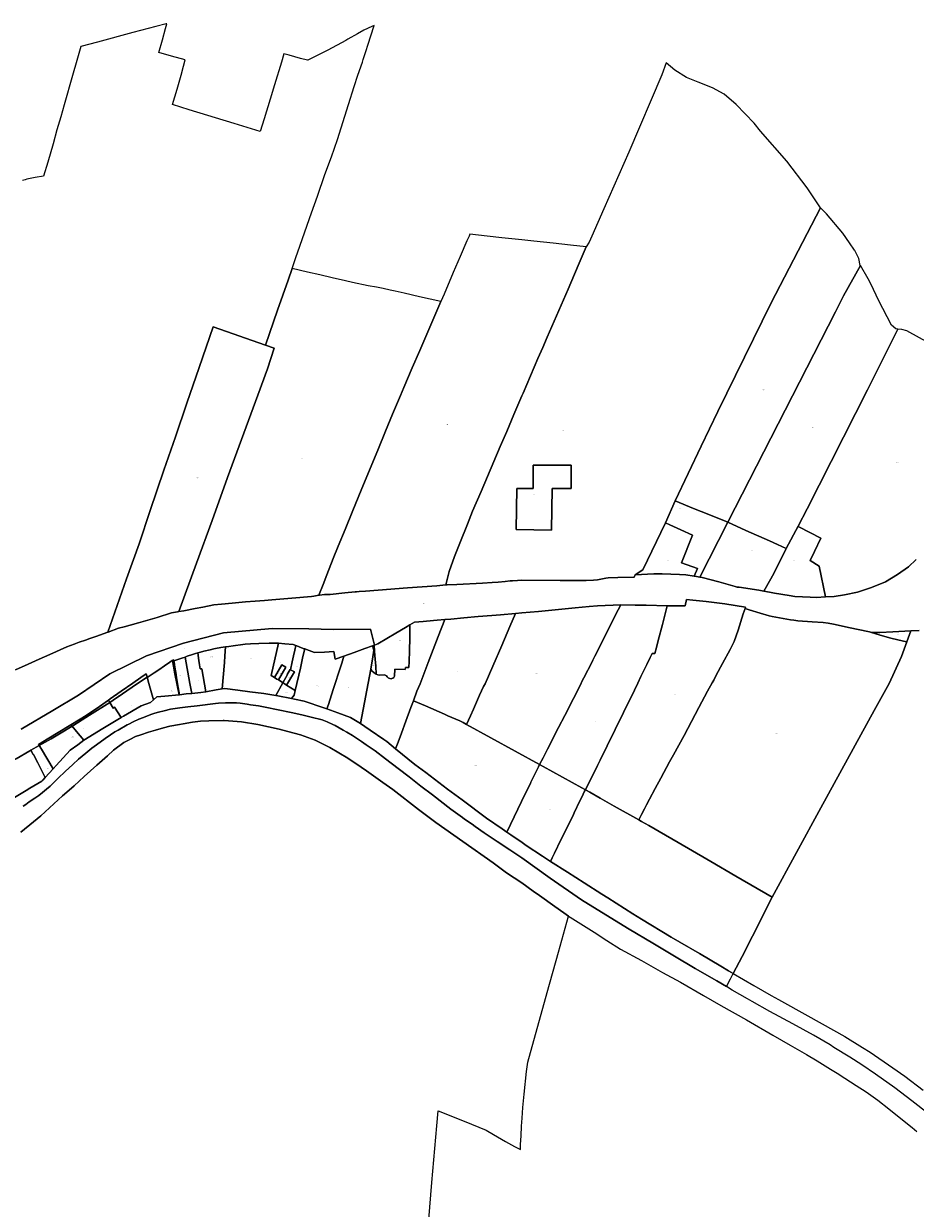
# Model space of a CAD drawing. Header units: metres. Extents: x 125062 to 130098, y 450277 to 452623.
# Tile 17 of 18: x 128641 to 129283, y 451622 to 452475. Entities that reach past the tile are written whole.
import ezdxf
from ezdxf.enums import TextEntityAlignment as Align

# ---------------------------------------------------------------- set-up
doc = ezdxf.new("R2010")
doc.units = ezdxf.units.M
doc.layers.get('0').update_dxf_attribs({"lineweight": 25})
doc.layers.add('B-WE-KG-GRENS_PERCEEL-GV', color=150, linetype='Continuous', lineweight=18)
doc.layers.add('B-WE-KG-GRENS_PERCEEL-S', color=150, linetype='Continuous', lineweight=25)
doc.styles.add('NLCS-ISO', font='NLCS-ISO.ttf')

# ---------------------------------------------------------------- blocks, each defined once
blk = doc.blocks.new('SKG-PERCEELNUMMER-SO')
at = {"style": 'NLCS-ISO', "oblique": 10, "flags": 1}
blk.add_attdef('GEMEENTECODE', text='', height=1.8, dxfattribs=at).set_placement((0, 2.6), align=Align.MIDDLE_CENTER)
at = {"style": 'NLCS-ISO', "oblique": 10}
blk.add_attdef('SECTIE', text='', height=1.8, dxfattribs=at).set_placement((-0.5, 0), align=Align.MIDDLE_RIGHT)
blk.add_attdef('PERCEELNUMMER', text='', height=1.8, dxfattribs=at).set_placement((0.5, 0), align=Align.MIDDLE_LEFT)

msp = doc.modelspace()

# ---------------------------------------------------------------- linework, layer by layer
at = {"layer": 'B-WE-KG-GRENS_PERCEEL-GV', "flags": 128}
for points in [[(128635.294, 452009.936), (128644.421, 452014.007), (128652.177, 452017.547), (128659.873, 452020.969), (128672.103, 452026.516), (128677.342, 452028.351), (128681.066, 452029.8), (128685.534, 452031.402), (128688.632, 452032.468), (128692.976, 452033.932), (128701.776, 452037.016), (128715.247, 452075.594), (128724.154, 452100.609), (128732.208, 452124.772), (128742.063, 452153.863), (128750.401, 452177.741), (128758.645, 452202.094), (128767.458, 452227.678), (128777.534, 452257.069), (128815.377, 452243.821), (128824.021, 452269.03), (128831.484, 452290.518), (128834.5, 452299.003), (128837.207, 452307.01), (128840.039, 452315.097), (128843.655, 452325.503), (128848.476, 452339.119), (128852.634, 452351.011), (128858.119, 452366.768), (128862.756, 452379.373), (128867.156, 452391.919), (128875.062, 452417.194), (128879.164, 452429.98), (128881.878, 452438.186), (128885.074, 452447.641), (128885.654, 452449.426), (128887.871, 452455.991), (128889.058, 452459.797), (128893.479, 452474.022), (128891.765, 452473.255), (128885.985, 452470.583), (128881.456, 452468.088), (128874.568, 452464.11), (128873.11, 452463.292), (128860.278, 452456.259), (128845.748, 452449.041), (128845.607, 452449.075), (128840.484, 452450.327), (128832.275, 452452.565), (128828.524, 452453.627), (128826.716, 452447.667), (128821.708, 452431.234), (128818.547, 452420.814), (128814.314, 452406.703), (128811.547, 452397.661), (128792.77, 452403.484), (128760.357, 452413.325), (128748.383, 452417.017), (128751.666, 452428.189), (128754.447, 452438.241), (128756.32, 452444.724), (128757.481, 452449.135), (128747.477, 452451.966), (128738.348, 452454.639), (128740.976, 452463.724), (128743.332, 452471.753), (128744.184, 452475.279), (128743.703, 452475.145), (128736.252, 452473.211), (128719.739, 452468.933), (128694.225, 452462.073), (128682.337, 452458.956), (128679.282, 452448.737), (128676.26, 452438.031), (128670.157, 452416.738), (128667.799, 452408.233), (128664.961, 452398.836), (128662.24, 452388.784), (128658.374, 452375.58), (128655.473, 452365.447), (128649.396, 452364.542), (128644.449, 452363.491), (128643.452, 452363.193), (128642.145, 452362.826), (128640.299, 452362.29)], [(129302.318, 452240.164), (129277.151, 452254.064), (129273.54, 452255.011), (129270.722, 452255.368), (129248.925, 452211.683), (129205.462, 452125.961), (129198.86, 452113.37), (129199.512, 452113.031), (129215.277, 452104.829), (129215.342, 452104.686), (129210.819, 452095.28), (129207.533, 452088.644), (129214.175, 452084.525), (129218.578, 452062.552), (129224.786, 452062.774), (129232.209, 452063.887), (129241.757, 452065.997), (129251.682, 452069.279), (129261.786, 452073.43), (129270.394, 452078.618), (129278.327, 452084.13), (129283.995, 452089.514)], [(129283.995, 452089.514), (129278.327, 452084.13), (129270.394, 452078.618), (129261.786, 452073.43), (129251.682, 452069.279), (129241.757, 452065.997), (129232.209, 452063.887), (129224.786, 452062.774), (129218.578, 452062.552), (129212.042, 452061.984), (129207.514, 452062.248), (129196.551, 452062.821), (129192.556, 452063.387), (129181.882, 452065.153), (129178.303, 452065.841), (129174.315, 452066.659), (129171.86, 452067.162), (129170.519, 452067.353), (129156.359, 452069.369), (129154.987, 452069.537), (129153.674, 452070.004), (129141.797, 452073.25), (129129.682, 452076.494), (129128.059, 452076.784), (129126.876, 452076.995), (129124.553, 452077.409), (129123.995, 452077.492), (129118.113, 452078.373), (129113.466, 452078.636), (129100.895, 452079.137), (129095, 452078.974), (129081.606, 452078.342), (129080.871, 452076.664), (129069.11, 452076.516), (129062.025, 452076.225), (129060.3, 452075.914), (129054.353, 452074.678), (129051.496, 452074.419), (129046.256, 452074.32), (129027.436, 452074.238), (129000, 452074.44), (128996.68, 452074.26), (128993.28, 452074.04), (128991.48, 452073.98), (128987.821, 452073.683), (128982.899, 452073.18), (128978.437, 452072.929), (128971.515, 452072.362), (128953.005, 452071.526), (128946.208, 452071.165), (128945.057, 452071.07), (128938.643, 452070.542), (128928.219, 452069.811), (128917.497, 452068.962), (128896.35, 452067.264), (128887.356, 452066.647), (128882.829, 452066.308), (128880.924, 452066.119), (128879.82, 452066.06), (128872.38, 452065.3), (128861.92, 452064.32), (128858.98, 452064.2), (128857.87, 452064.144), (128854.236, 452063.748), (128853.76, 452063.673), (128852.388, 452063.458), (128850.011, 452063.064), (128848.46, 452062.88), (128834.22, 452061.56), (128819.801, 452060.404), (128814.561, 452059.923), (128807.771, 452059.475), (128800.861, 452058.849), (128791.151, 452057.937), (128783.645, 452057.313), (128778.105, 452056.741), (128770.178, 452055.166), (128764.636, 452054.177), (128756.352, 452052.544), (128752.885, 452051.941), (128752.002, 452051.788), (128747.592, 452050.913), (128737.158, 452047.741), (128723.684, 452043.808), (128717.842, 452042.224), (128713.549, 452040.992), (128709.436, 452039.877), (128702.04, 452037.109), (128701.776, 452037.016), (128692.976, 452033.932), (128688.632, 452032.468), (128685.534, 452031.402), (128681.066, 452029.8), (128677.342, 452028.351), (128672.103, 452026.516), (128659.873, 452020.969), (128652.177, 452017.547), (128644.421, 452014.007), (128635.294, 452009.936)], [(128639.376, 451967.162), (128661.981, 451980.566), (128680.54, 451991.827), (128703.21, 452007.021), (128729.558, 452020.142), (128756.192, 452029.19), (128784.9, 452036.566), (128820.01, 452039.825), (128846.598, 452039.38), (128864.366, 452038.919), (128890.969, 452039.214), (128893.771, 452027.825), (128896.19, 452028.738), (128902.577, 452032.403), (128909.203, 452036.305), (128916.068, 452040.386), (128919.286, 452042.257), (128922.574, 452044.17), (128928.829, 452044.739), (128931.212, 452045.027), (128939.015, 452045.649), (128944.348, 452046.115), (128948.785, 452046.502), (128958.197, 452047.356), (128968.502, 452048.325), (128978.212, 452049.059), (128984.526, 452049.628), (128995.245, 452050.535), (129000, 452050.937), (129011.819, 452052.024), (129038.244, 452054.665), (129048.481, 452055.635), (129054.374, 452055.977), (129071.283, 452056.878), (129081.469, 452056.597), (129089.511, 452056.419), (129104.583, 452056.111), (129112.921, 452055.94), (129117.453, 452055.974), (129118.497, 452060.639), (129123.015, 452060.185), (129127.962, 452059.626), (129132.672, 452059.066), (129146.025, 452057.439), (129160.992, 452055.05), (129160.712, 452054.21), (129163.627, 452053.223), (129171.567, 452050.722), (129178.132, 452048.865), (129180.102, 452048.284), (129193.46, 452046.062), (129195.905, 452045.663), (129198.767, 452045.268), (129208.956, 452044.629), (129217.06, 452044.095), (129220.519, 452043.585), (129224.336, 452042.839), (129229.944, 452041.63), (129235.254, 452040.419), (129250.346, 452037.257), (129251.694, 452036.84), (129257.675, 452036.776), (129267.2, 452037.383), (129280.01, 452037.997), (129286.108, 452038.289)], [(128635.683, 451945.902), (128645.463, 451951.573), (128646.305, 451952.053), (128652.251, 451955.438), (128651.738, 451956.265), (128658.021, 451959.944), (128675.129, 451970.368), (128681.667, 451974.354), (128686.053, 451977.007), (128695.648, 451983.63), (128702.09, 451988.163), (128703.346, 451989.047), (128711.282, 451994.525), (128719.692, 452000.355), (128725.545, 452004.439), (128729.307, 452007.043), (128730.013, 452005.016), (128730.134, 452004.595), (128730.787, 452005.013), (128735.027, 452007.853), (128738.371, 452010.043), (128742.61, 452012.883), (128746.313, 452015.428), (128748.114, 452016.584), (128748.254, 452016.674), (128749.016, 452017.164), (128749.262, 452016.325), (128755.678, 452018.555), (128756.697, 452018.894), (128757.475, 452019.196), (128758.841, 452019.727), (128762.771, 452021.035), (128764.856, 452021.63), (128766.41, 452022.113), (128768.489, 452022.76), (128770.811, 452023.354), (128775.516, 452024.424), (128778.017, 452024.959), (128779.269, 452025.248), (128783.079, 452026.088), (128786.471, 452026.546), (128788.796, 452026.86), (128791.886, 452027.203), (128799.006, 452028.19), (128800.734, 452028.361), (128804.486, 452028.584), (128810.561, 452028.916), (128817.947, 452029.246), (128824.688, 452029.047), (128829.258, 452028.659), (128835.092, 452028.121), (128837.081, 452027.419), (128837.886, 452027.135), (128839.629, 452026.408), (128842.493, 452025.348), (128843.543, 452024.971), (128846.659, 452023.853), (128850.588, 452022.347), (128857.733, 452022.707), (128864.521, 452023.085), (128865.38, 452017.523), (128871.802, 452019.843), (128879.073, 452022.378), (128886.826, 452025.204), (128892.246, 452027.249), (128893.538, 452027.737), (128893.771, 452027.825), (128890.969, 452039.214), (128864.366, 452038.919), (128846.598, 452039.38), (128820.01, 452039.825), (128784.9, 452036.566), (128756.192, 452029.19), (128729.558, 452020.142), (128703.21, 452007.021), (128680.54, 451991.827), (128661.981, 451980.566), (128639.376, 451967.162)], [(129286.108, 452038.289), (129280.01, 452037.997), (129277.153, 452030.139), (129273.332, 452019.63), (129264.453, 452000.098), (129253.652, 451980.695), (129215.163, 451910.689), (129180.122, 451846.29), (129166.098, 451818.132), (129158.526, 451803.52), (129152.027, 451791.178), (129166.974, 451782.51), (129179.601, 451775.476), (129184.761, 451772.602), (129206.01, 451760.784), (129224.275, 451750.518), (129232.512, 451745.862), (129245.285, 451737.983), (129250.776, 451734.521), (129267.131, 451723.419), (129275.726, 451717.331), (129288.977, 451707.303)], [(128640.832, 451911.705), (128642.563, 451912.998), (128645.096, 451914.937), (128649.133, 451917.568), (128652.016, 451919.356), (128654.65, 451921.545), (128657.512, 451923.982), (128660.146, 451926.246), (128665.996, 451931.896), (128671.018, 451936.699), (128676.441, 451941.852), (128680.658, 451945.533), (128685.902, 451950.061), (128690.193, 451953.542), (128693.604, 451955.952), (128699.801, 451960.55), (128703.736, 451963.157), (128706.695, 451965.294), (128709.176, 451966.508), (128715.643, 451970.279), (128716.795, 451970.874), (128719.854, 451972.61), (128723.986, 451974.392), (128727.367, 451975.702), (128732.6, 451977.728), (128735.605, 451978.689), (128738.133, 451979.378), (128742.236, 451980.459), (128746.842, 451981.513), (128753.596, 451982.556), (128759.273, 451983.38), (128766.102, 451984.123), (128779.184, 451985.712), (128781.458, 451986.001), (128786.51, 451986.277), (128790.786, 451986.308), (128794.384, 451986.29), (128797.034, 451986.027), (128802.03, 451985.329), (128804.476, 451984.842), (128810.322, 451983.939), (128816.292, 451982.735), (128823.26, 451981.502), (128835.072, 451978.995), (128842.514, 451977.334), (128848.13, 451975.957), (128856.146, 451973.868), (128859.59, 451972.526), (128863.756, 451970.605), (128865.476, 451969.772), (128871.136, 451966.594), (128873.828, 451965.131), (128877.944, 451962.71), (128881.582, 451960.342), (128884.448, 451958.277), (128887.862, 451955.91), (128894.164, 451951.553), (128901.588, 451945.915), (128910.83, 451938.868), (128918.702, 451932.778), (128927.22, 451926.26), (128935.516, 451919.918), (128948.716, 451909.701), (128957.088, 451903.509), (128958.534, 451902.326), (128964.09, 451898.724), (128966.358, 451897.037), (128972.662, 451892.604), (128982.13, 451886.282), (128991.204, 451880.262), (128999.876, 451874.543), (129020.34, 451859.997), (129042.902, 451844.315), (129057.33, 451835.429), (129077.326, 451823.227), (129094.152, 451813.059), (129109.806, 451803.743), (129124.786, 451794.954), (129140.266, 451786.089), (129147.299, 451781.861), (129150.113, 451787.543), (129152.027, 451791.178), (129148.711, 451793.206), (129143.189, 451796.448), (129127.81, 451805.572), (129113.618, 451813.797), (129107.502, 451817.459), (129086.188, 451830.481), (129079.954, 451834.322), (129061.874, 451845.684), (129057.451, 451848.414), (129044.758, 451856.463), (129032.783, 451864.221), (129020.609, 451872.026), (129014.82, 451875.737), (129002.904, 451883.495), (129000.029, 451885.495), (128991.924, 451891.225), (128989.184, 451893.111), (128985.853, 451895.403), (128974.423, 451903.115), (128956.937, 451916.259), (128946.458, 451924.098), (128930.65, 451935.944), (128922.925, 451941.78), (128908.938, 451953.155), (128902.616, 451958.296), (128900.58, 451959.828), (128890.765, 451966.541), (128886.934, 451969.25), (128883.576, 451971.309), (128876.406, 451975.719), (128867.391, 451978.925), (128859.534, 451981.769), (128857.241, 451982.599), (128843.213, 451987.493), (128836.176, 451988.928), (128833.988, 451989.355), (128824.132, 451991.277), (128822.606, 451991.534), (128813.997, 451992.986), (128803.868, 451994.04), (128795.345, 451995.225), (128785.928, 451996.523), (128784.018, 451996.196), (128779.744, 451995.464), (128772.196, 451994.194), (128768.625, 451993.593), (128764.46, 451993.204), (128762.191, 451992.972), (128758.154, 451992.56), (128753.33, 451992.041), (128753.018, 451992.007), (128742.687, 451990.894), (128736.975, 451990.434), (128734.477, 451988.288), (128732.361, 451986.47), (128725.83, 451984.038), (128712.907, 451976.617), (128711.246, 451975.613), (128698.032, 451967.632), (128684.521, 451959.253), (128680.021, 451956.004), (128674.573, 451952.152), (128664.536, 451941.001), (128662.272, 451938.562), (128656.574, 451932.424), (128654.852, 451930.568), (128654.144, 451929.67), (128645.548, 451924.841), (128642.822, 451923.153), (128634.407, 451918.028)], [(129292.764, 451690.122), (129280.762, 451699.652), (129268.634, 451709.007), (129254.708, 451718.842), (129244.75, 451725.518), (129236.212, 451730.914), (129224.604, 451738.044), (129221.908, 451739.851), (129210.024, 451746.832), (129195.094, 451755.096), (129178.638, 451764.014), (129165.73, 451771.123), (129162.41, 451773.057), (129151.5, 451779.335), (129147.299, 451781.861), (129140.266, 451786.089), (129124.786, 451794.954), (129109.806, 451803.743), (129094.152, 451813.059), (129077.326, 451823.227), (129057.33, 451835.429), (129042.902, 451844.315), (129020.34, 451859.997), (128999.876, 451874.543), (128991.204, 451880.262), (128982.13, 451886.282), (128972.662, 451892.604), (128966.358, 451897.037), (128964.09, 451898.724), (128958.534, 451902.326), (128957.088, 451903.509), (128948.716, 451909.701), (128935.516, 451919.918), (128927.22, 451926.26), (128918.702, 451932.778), (128910.83, 451938.868), (128901.588, 451945.915), (128894.164, 451951.553), (128887.862, 451955.91), (128884.448, 451958.277), (128881.582, 451960.342), (128877.944, 451962.71), (128873.828, 451965.131), (128871.136, 451966.594), (128865.476, 451969.772), (128863.756, 451970.605), (128859.59, 451972.526), (128856.146, 451973.868), (128848.13, 451975.957), (128842.514, 451977.334), (128835.072, 451978.995), (128823.26, 451981.502), (128816.292, 451982.735), (128810.322, 451983.939), (128804.476, 451984.842), (128802.03, 451985.329), (128797.034, 451986.027), (128794.384, 451986.29), (128790.786, 451986.308), (128786.51, 451986.277), (128781.458, 451986.001), (128779.184, 451985.712), (128766.102, 451984.123), (128759.273, 451983.38), (128753.596, 451982.556), (128746.842, 451981.513), (128742.236, 451980.459), (128738.133, 451979.378), (128735.605, 451978.689), (128732.6, 451977.728), (128727.367, 451975.702), (128723.986, 451974.392), (128719.854, 451972.61), (128716.795, 451970.874), (128715.643, 451970.279), (128709.176, 451966.508), (128706.695, 451965.294), (128703.736, 451963.157), (128699.801, 451960.55), (128693.604, 451955.952), (128690.193, 451953.542), (128685.902, 451950.061), (128680.658, 451945.533), (128676.441, 451941.852), (128671.018, 451936.699), (128665.996, 451931.896), (128660.146, 451926.246), (128657.512, 451923.982), (128654.65, 451921.545), (128652.016, 451919.356), (128649.133, 451917.568), (128645.096, 451914.937), (128642.563, 451912.998), (128640.832, 451911.705)], [(128639.1, 451892.997), (128648.109, 451900.458), (128653.478, 451904.709), (128659.754, 451910.631), (128669.043, 451919.141), (128673.786, 451923.27), (128677.4, 451926.429), (128684.581, 451933.197), (128693.868, 451941.381), (128701.398, 451948.048), (128705.891, 451952.128), (128713.24, 451957.546), (128717.575, 451959.752), (128721.684, 451961.833), (128725.591, 451963.241), (128730.924, 451965.092), (128736.08, 451966.443), (128741.813, 451968.193), (128746.394, 451969.397), (128753.224, 451970.641), (128756.027, 451971.179), (128762.781, 451972.173), (128768.509, 451972.872), (128774.411, 451973.246), (128784.862, 451973.423), (128785.537, 451973.395), (128798.008, 451972.464), (128809.849, 451970.485), (128825.184, 451967.189), (128831.277, 451965.637), (128840.516, 451963.194), (128850.999, 451959.246), (128861.626, 451954.122), (128874.591, 451946.337), (128884.137, 451939.918), (128888.051, 451937.3), (128899.788, 451928.82), (128906.99, 451923.812), (128925.526, 451909.45), (128937.934, 451900.118), (128957.323, 451886.352), (128979.229, 451871.026), (128988.921, 451863.705), (128999.839, 451856.48), (129008.015, 451850.573), (129012.632, 451847.485), (129023.762, 451839.528), (129030.175, 451835.034), (129033.421, 451832.672), (129034.692, 451831.746), (129051.916, 451821.096), (129061.226, 451815.094), (129071.035, 451808.765), (129086.19, 451800.546), (129101.144, 451792.102), (129114.301, 451784.913), (129130.702, 451775.44), (129143.235, 451768.228), (129161.834, 451757.824), (129180.807, 451746.943), (129193.238, 451739.682), (129204.922, 451732.922), (129212.511, 451728.325), (129222.271, 451722.347), (129226.91, 451719.395), (129232.454, 451715.867), (129240.641, 451710.618), (129248.03, 451706.022), (129256.264, 451699.948), (129264.299, 451693.9), (129271.634, 451687.829), (129281.115, 451680.302), (129284.407, 451677.442)], [(128931.308, 451593.55), (128935.095, 451640.715), (128938.778, 451681.505), (128939.577, 451692.353), (128958.294, 451684.942), (128974.19, 451678.444), (128979.526, 451675.394), (128988.054, 451670.355), (128994.687, 451666.599), (128998.852, 451664.48), (128998.994, 451668.105), (128999.396, 451674.329), (128999.778, 451681.328), (129000.154, 451687.177), (129000.694, 451694.865), (129001.695, 451704.359), (129003.34, 451720.774), (129004.13, 451727.426), (129018.214, 451777.537), (129026.23, 451806.684), (129033.421, 451832.672), (129030.175, 451835.034), (129023.762, 451839.528), (129012.632, 451847.485), (129008.015, 451850.573), (128999.839, 451856.48), (128988.921, 451863.705), (128979.229, 451871.026), (128957.323, 451886.352), (128937.934, 451900.118), (128925.526, 451909.45), (128906.99, 451923.812), (128899.788, 451928.82), (128888.051, 451937.3), (128884.137, 451939.918), (128874.591, 451946.337), (128861.626, 451954.122), (128850.999, 451959.246), (128840.516, 451963.194), (128831.277, 451965.637), (128825.184, 451967.189), (128809.849, 451970.485), (128798.008, 451972.464), (128785.537, 451973.395), (128784.862, 451973.423), (128774.411, 451973.246), (128768.509, 451972.872), (128762.781, 451972.173), (128756.027, 451971.179), (128753.224, 451970.641), (128746.394, 451969.397), (128741.813, 451968.193), (128736.08, 451966.443), (128730.924, 451965.092), (128725.591, 451963.241), (128721.684, 451961.833), (128717.575, 451959.752), (128713.24, 451957.546), (128705.891, 451952.128), (128701.398, 451948.048), (128693.868, 451941.381), (128684.581, 451933.197), (128677.4, 451926.429), (128673.786, 451923.27), (128669.043, 451919.141), (128659.754, 451910.631), (128653.478, 451904.709), (128648.109, 451900.458), (128639.1, 451892.997)]]:
    msp.add_lwpolyline(points, dxfattribs=at)
for points in [[(128945.057, 452071.07), (128946.208, 452071.165), (128953.005, 452071.526), (128971.515, 452072.362), (128978.437, 452072.929), (128982.899, 452073.18), (128987.821, 452073.683), (128991.48, 452073.98), (128993.28, 452074.04), (128996.68, 452074.26), (129000, 452074.44), (129027.436, 452074.238), (129046.256, 452074.32), (129051.496, 452074.419), (129054.353, 452074.678), (129060.3, 452075.914), (129062.025, 452076.225), (129069.11, 452076.516), (129080.871, 452076.664), (129081.606, 452078.342), (129086.978, 452081.873), (129103.359, 452115.723), (129110.408, 452131.601), (129129.087, 452170.92), (129140.972, 452196.095), (129179.521, 452274.263), (129215.137, 452342.696), (129205.384, 452357.096), (129190.821, 452376.332), (129171.702, 452397.775), (129167.31, 452403.698), (129154.285, 452417.12), (129145.712, 452424.619), (129137.28, 452429.083), (129127.005, 452433.234), (129118.582, 452436.566), (129110.026, 452441.802), (129103.897, 452446.989), (129100.664, 452438.444), (129076.894, 452382.83), (129058.908, 452341.884), (129050.211, 452322.216), (129048.285, 452317.844), (129046.274, 452314.62), (129040.443, 452301.256), (129033.247, 452283.99), (129018.199, 452249.571), (129014.978, 452242.161), (129011.524, 452234.273), (129000.812, 452209.297), (129000, 452207.273), (128997.786, 452202.252), (128994.238, 452193.811), (128989.006, 452181.626), (128984.376, 452170.867), (128970.545, 452138.293), (128964.471, 452124.146), (128960.681, 452114.872), (128955.146, 452101.199), (128951.295, 452091.509), (128947.617, 452080.746)], [(129239.723, 452311.923), (129239.602, 452312.153), (129235.891, 452317.407), (129231.057, 452324.313), (129219.244, 452338.363), (129215.137, 452342.696), (129179.521, 452274.263), (129140.972, 452196.095), (129129.087, 452170.92), (129110.408, 452131.601), (129123.631, 452126.191), (129134.546, 452121.744), (129148.262, 452116.211), (129225.927, 452267.77), (129231.623, 452279.196), (129243.733, 452301.089), (129243.656, 452301.222), (129242.735, 452306.209)], [(128962.526, 452323.647), (128961.902, 452322.234), (128960.323, 452318.828), (128955.411, 452307.53), (128950.42, 452296.118), (128943.865, 452280.603), (128941.541, 452275.208), (128931.418, 452251.715), (128926.427, 452239.945), (128920.956, 452227.344), (128914.942, 452213.197), (128912.417, 452207.491), (128906.824, 452194.176), (128901.711, 452181.811), (128896.175, 452168.138), (128890.642, 452155.001), (128884.265, 452139.426), (128878.189, 452124.624), (128872.594, 452110.952), (128867.721, 452099.003), (128864.052, 452090.086), (128859.537, 452078.374), (128856.709, 452071.419), (128853.76, 452063.673), (128854.236, 452063.748), (128857.87, 452064.144), (128858.98, 452064.2), (128861.92, 452064.32), (128872.38, 452065.3), (128879.82, 452066.06), (128880.924, 452066.119), (128882.829, 452066.308), (128887.356, 452066.647), (128896.35, 452067.264), (128917.497, 452068.962), (128928.219, 452069.811), (128938.643, 452070.542), (128945.057, 452071.07), (128947.617, 452080.746), (128951.295, 452091.509), (128955.146, 452101.199), (128960.681, 452114.872), (128964.471, 452124.146), (128970.545, 452138.293), (128984.376, 452170.867), (128989.006, 452181.626), (128994.238, 452193.811), (128997.786, 452202.252), (129000, 452207.273), (129000.812, 452209.297), (129011.524, 452234.273), (129014.978, 452242.161), (129018.199, 452249.571), (129033.247, 452283.99), (129040.443, 452301.256), (129046.274, 452314.62), (129035.034, 452315.748), (129022.575, 452317.144), (129008.568, 452318.587), (129000, 452319.598), (128992.8, 452320.415), (128985.598, 452321.1), (128974.885, 452322.336)], [(128895.132, 452285.442), (128889.243, 452286.577), (128877.992, 452288.796), (128872.872, 452289.994), (128863.169, 452292.211), (128854.35, 452294.328), (128845.499, 452296.317), (128834.5, 452299.003), (128831.484, 452290.518), (128824.021, 452269.03), (128815.377, 452243.821), (128821.548, 452241.661), (128816.731, 452226.825), (128809.814, 452207.779), (128787.925, 452148.462), (128776.933, 452117.571), (128765.468, 452086.775), (128752.885, 452051.941), (128756.352, 452052.544), (128764.636, 452054.177), (128770.178, 452055.166), (128778.105, 452056.741), (128783.645, 452057.313), (128791.151, 452057.937), (128800.861, 452058.849), (128807.771, 452059.475), (128814.561, 452059.923), (128819.801, 452060.404), (128834.22, 452061.56), (128848.46, 452062.88), (128850.011, 452063.064), (128852.388, 452063.458), (128853.76, 452063.673), (128856.709, 452071.419), (128859.537, 452078.374), (128864.052, 452090.086), (128867.721, 452099.003), (128872.594, 452110.952), (128878.189, 452124.624), (128884.265, 452139.426), (128890.642, 452155.001), (128896.175, 452168.138), (128901.711, 452181.811), (128906.824, 452194.176), (128912.417, 452207.491), (128914.942, 452213.197), (128920.956, 452227.344), (128926.427, 452239.945), (128931.418, 452251.715), (128941.541, 452275.208), (128926.29, 452278.592), (128915.225, 452281.139), (128908.585, 452282.654), (128905.019, 452283.459), (128900.137, 452284.478)], [(129270.722, 452255.368), (129269.337, 452255.544), (129266.141, 452258.208), (129256.785, 452276.28), (129251.636, 452287.41), (129249.311, 452291.434), (129243.733, 452301.089), (129231.623, 452279.196), (129225.927, 452267.77), (129148.262, 452116.211), (129161.173, 452110.382), (129178.204, 452102.767), (129184.001, 452100.19), (129190.344, 452097.415), (129198.86, 452113.37), (129205.462, 452125.961), (129248.925, 452211.683)], [(128701.776, 452037.016), (128702.04, 452037.109), (128709.436, 452039.877), (128713.549, 452040.992), (128717.842, 452042.224), (128723.684, 452043.808), (128737.158, 452047.741), (128747.592, 452050.913), (128752.002, 452051.788), (128752.885, 452051.941), (128765.468, 452086.775), (128776.933, 452117.571), (128787.925, 452148.462), (128809.814, 452207.779), (128816.731, 452226.825), (128821.548, 452241.661), (128815.377, 452243.821), (128777.534, 452257.069), (128767.458, 452227.678), (128758.645, 452202.094), (128750.401, 452177.741), (128742.063, 452153.863), (128732.208, 452124.772), (128724.154, 452100.609), (128715.247, 452075.594)], [(129007.96, 452140.597), (128996.284, 452140.63), (128995.806, 452111.029), (129021.353, 452110.617), (129021.836, 452140.557), (129035.386, 452140.518), (129035.435, 452157.351), (129008.009, 452157.43)], [(128995.806, 452111.029), (128996.284, 452140.63), (129007.96, 452140.597), (129008.009, 452157.43), (129035.435, 452157.351), (129035.386, 452140.518), (129021.836, 452140.557), (129021.353, 452110.617)], [(129128.059, 452076.784), (129148.262, 452116.211), (129134.546, 452121.744), (129123.631, 452126.191), (129110.408, 452131.601), (129103.359, 452115.723), (129106.579, 452114.284), (129114.488, 452110.748), (129122.891, 452106.991), (129115.019, 452087.039), (129126.441, 452082.925), (129123.995, 452077.492), (129124.553, 452077.409), (129126.876, 452076.995)], [(129081.606, 452078.342), (129095, 452078.974), (129100.895, 452079.137), (129113.466, 452078.636), (129118.113, 452078.373), (129123.995, 452077.492), (129126.441, 452082.925), (129115.019, 452087.039), (129122.891, 452106.991), (129114.488, 452110.748), (129106.579, 452114.284), (129103.359, 452115.723), (129086.978, 452081.873)], [(129174.315, 452066.659), (129175.272, 452068.336), (129181.485, 452079.232), (129190.06, 452096.86), (129190.344, 452097.415), (129184.001, 452100.19), (129178.204, 452102.767), (129161.173, 452110.382), (129148.262, 452116.211), (129128.059, 452076.784), (129129.682, 452076.494), (129141.797, 452073.25), (129153.674, 452070.004), (129154.987, 452069.537), (129156.359, 452069.369), (129170.519, 452067.353), (129171.86, 452067.162)], [(129181.485, 452079.232), (129175.272, 452068.336), (129174.315, 452066.659), (129178.303, 452065.841), (129181.882, 452065.153), (129192.556, 452063.387), (129196.551, 452062.821), (129207.514, 452062.248), (129212.042, 452061.984), (129218.578, 452062.552), (129214.175, 452084.525), (129207.533, 452088.644), (129210.819, 452095.28), (129215.342, 452104.686), (129215.277, 452104.829), (129199.512, 452113.031), (129198.86, 452113.37), (129190.344, 452097.415), (129190.06, 452096.86)], [(128995.245, 452050.535), (128991.28, 452041.263), (128985.446, 452027.532), (128979.072, 452012.612), (128973.443, 451999.901), (128972.39, 451997.884), (128969.521, 451991.611), (128965.132, 451981.635), (128963.024, 451976.915), (128960.165, 451970.695), (129012.648, 451941.685), (129015.168, 451946.575), (129018.354, 451952.932), (129026.347, 451968.316), (129030.914, 451977.166), (129037.105, 451989.284), (129042.482, 451999.677), (129043.229, 452001.456), (129044.638, 452004.206), (129050.448, 452015.745), (129051.035, 452016.821), (129051.444, 452017.837), (129052.384, 452019.69), (129058.369, 452031.588), (129064.531, 452043.784), (129069.285, 452053.17), (129071.283, 452056.878), (129054.374, 452055.977), (129048.481, 452055.635), (129038.244, 452054.665), (129011.819, 452052.024), (129000, 452050.937)], [(129071.283, 452056.878), (129069.285, 452053.17), (129064.531, 452043.784), (129058.369, 452031.588), (129052.384, 452019.69), (129051.444, 452017.837), (129051.035, 452016.821), (129050.448, 452015.745), (129044.638, 452004.206), (129043.229, 452001.456), (129042.482, 451999.677), (129037.105, 451989.284), (129030.914, 451977.166), (129026.347, 451968.316), (129018.354, 451952.932), (129015.168, 451946.575), (129012.648, 451941.685), (129015.257, 451940.263), (129043.051, 451924.947), (129045.745, 451923.515), (129054.381, 451940.97), (129056.306, 451944.95), (129061.297, 451955.168), (129067.188, 451966.99), (129073.2, 451979.123), (129081.082, 451995.217), (129083.38, 452000.387), (129085.667, 452005.11), (129089.891, 452013.778), (129092.234, 452018.917), (129093.702, 452021.728), (129095.727, 452021.743), (129096.827, 452025.98), (129098.218, 452031.172), (129101.228, 452042.689), (129103.137, 452050.208), (129104.583, 452056.111), (129089.511, 452056.419), (129081.469, 452056.597)], [(129104.583, 452056.111), (129103.137, 452050.208), (129101.228, 452042.689), (129098.218, 452031.172), (129096.827, 452025.98), (129095.727, 452021.743), (129093.702, 452021.728), (129092.234, 452018.917), (129089.891, 452013.778), (129085.667, 452005.11), (129083.38, 452000.387), (129081.082, 451995.217), (129073.2, 451979.123), (129067.188, 451966.99), (129061.297, 451955.168), (129056.306, 451944.95), (129054.381, 451940.97), (129045.745, 451923.515), (129048.931, 451921.822), (129056.353, 451917.5), (129066.449, 451911.795), (129084.122, 451901.89), (129086.07, 451905.687), (129088.353, 451909.964), (129089.795, 451912.696), (129091.958, 451916.854), (129096.044, 451924.516), (129100.069, 451931.999), (129106.377, 451943.64), (129109.14, 451948.688), (129116.709, 451962.586), (129127.405, 451982.899), (129133.653, 451994.6), (129136.897, 452000.598), (129138.099, 452002.585), (129139.859, 452006.053), (129144.323, 452014.424), (129149.845, 452024.591), (129152.958, 452030.451), (129155.696, 452038.572), (129159.42, 452050.333), (129160.712, 452054.21), (129160.992, 452055.05), (129146.025, 452057.439), (129132.672, 452059.066), (129127.962, 452059.626), (129123.015, 452060.185), (129118.497, 452060.639), (129117.453, 452055.974), (129112.921, 452055.94)], [(128921.759, 451987.632), (128930.463, 451983.931), (128944.202, 451977.962), (128946.711, 451976.85), (128955.194, 451973.164), (128957.644, 451971.992), (128960.165, 451970.695), (128963.024, 451976.915), (128965.132, 451981.635), (128969.521, 451991.611), (128972.39, 451997.884), (128973.443, 451999.901), (128979.072, 452012.612), (128985.446, 452027.532), (128991.28, 452041.263), (128995.245, 452050.535), (128984.526, 452049.628), (128978.212, 452049.059), (128968.502, 452048.325), (128958.197, 452047.356), (128948.785, 452046.502), (128944.348, 452046.115), (128939.621, 452033.916), (128932.397, 452015.129), (128926.618, 451999.968), (128924.369, 451994.482)], [(129180.122, 451846.29), (129215.163, 451910.689), (129253.652, 451980.695), (129264.453, 452000.098), (129273.332, 452019.63), (129277.153, 452030.139), (129274.755, 452030.65), (129265.567, 452032.785), (129258.047, 452034.873), (129251.694, 452036.84), (129250.346, 452037.257), (129235.254, 452040.419), (129229.944, 452041.63), (129224.336, 452042.839), (129220.519, 452043.585), (129217.06, 452044.095), (129208.956, 452044.629), (129198.767, 452045.268), (129195.905, 452045.663), (129193.46, 452046.062), (129180.102, 452048.284), (129178.132, 452048.865), (129171.567, 452050.722), (129163.627, 452053.223), (129160.712, 452054.21), (129159.42, 452050.333), (129155.696, 452038.572), (129152.958, 452030.451), (129149.845, 452024.591), (129144.323, 452014.424), (129139.859, 452006.053), (129138.099, 452002.585), (129136.897, 452000.598), (129133.653, 451994.6), (129127.405, 451982.899), (129116.709, 451962.586), (129109.14, 451948.688), (129106.377, 451943.64), (129100.069, 451931.999), (129096.044, 451924.516), (129091.958, 451916.854), (129089.795, 451912.696), (129088.353, 451909.964), (129086.07, 451905.687), (129084.122, 451901.89), (129086.165, 451900.745), (129091.331, 451897.743), (129119.953, 451881.232), (129135.927, 451871.926), (129154.097, 451861.36)], [(128908.938, 451953.155), (128910.716, 451957.881), (128913.168, 451964.27), (128916.375, 451973.106), (128919.933, 451982.838), (128921.759, 451987.632), (128924.369, 451994.482), (128926.618, 451999.968), (128932.397, 452015.129), (128939.621, 452033.916), (128944.348, 452046.115), (128939.015, 452045.649), (128931.212, 452045.027), (128928.829, 452044.739), (128922.574, 452044.17), (128919.286, 452042.257), (128919.133, 452032.929), (128918.916, 452023.641), (128918.646, 452016.02), (128918.522, 452011.621), (128916.029, 452011.676), (128915.916, 452010.144), (128908.431, 452010.337), (128908.3, 452005.464), (128907.588, 452004.463), (128907.048, 452004.066), (128906.333, 452003.769), (128905.678, 452003.531), (128904.845, 452003.65), (128904.071, 452003.948), (128903.535, 452004.306), (128902.9, 452004.8), (128902.465, 452005.547), (128902.049, 452005.907), (128901.574, 452006.206), (128900.8, 452006.329), (128897.406, 452006.164), (128896.215, 452006.348), (128895.076, 452006.717), (128893.542, 452007.907), (128891.94, 452009.343), (128891.019, 452010.361), (128883.576, 451971.309), (128886.934, 451969.25), (128890.765, 451966.541), (128900.58, 451959.828), (128902.616, 451958.296)], [(128919.286, 452042.257), (128916.068, 452040.386), (128909.203, 452036.305), (128902.577, 452032.403), (128896.19, 452028.738), (128893.771, 452027.825), (128893.538, 452027.737), (128893.876, 452023.091), (128894.349, 452017.668), (128894.766, 452012.483), (128895.076, 452006.717), (128896.215, 452006.348), (128897.406, 452006.164), (128900.8, 452006.329), (128901.574, 452006.206), (128902.049, 452005.907), (128902.465, 452005.547), (128902.9, 452004.8), (128903.535, 452004.306), (128904.071, 452003.948), (128904.845, 452003.65), (128905.678, 452003.531), (128906.333, 452003.769), (128907.048, 452004.066), (128907.588, 452004.463), (128908.3, 452005.464), (128908.431, 452010.337), (128915.916, 452010.144), (128916.029, 452011.676), (128918.522, 452011.621), (128918.646, 452016.02), (128918.916, 452023.641), (128919.133, 452032.929)], [(129280.01, 452037.997), (129267.2, 452037.383), (129257.675, 452036.776), (129251.694, 452036.84), (129258.047, 452034.873), (129265.567, 452032.785), (129274.755, 452030.65), (129277.153, 452030.139)], [(128762.191, 451992.972), (128764.46, 451993.204), (128768.625, 451993.593), (128772.196, 451994.194), (128769.466, 452010.788), (128768.328, 452010.626), (128767.802, 452013.612), (128767.279, 452016.651), (128766.41, 452022.113), (128764.856, 452021.63), (128762.771, 452021.035), (128758.841, 452019.727), (128757.475, 452019.196), (128760.818, 452000.001)], [(128772.196, 451994.194), (128779.744, 451995.464), (128784.018, 451996.196), (128785.733, 452015.264), (128785.991, 452020.086), (128786.471, 452026.546), (128783.079, 452026.088), (128779.269, 452025.248), (128778.017, 452024.959), (128775.516, 452024.424), (128770.811, 452023.354), (128768.489, 452022.76), (128766.41, 452022.113), (128767.279, 452016.651), (128767.802, 452013.612), (128768.328, 452010.626), (128769.466, 452010.788)], [(128822.606, 451991.534), (128827.866, 452000.71), (128827.238, 452001.097), (128824.544, 452002.694), (128823.495, 452003.316), (128821.713, 452004.411), (128819.254, 452005.922), (128824.688, 452029.047), (128817.947, 452029.246), (128810.561, 452028.916), (128804.486, 452028.584), (128800.734, 452028.361), (128799.006, 452028.19), (128791.886, 452027.203), (128788.796, 452026.86), (128786.471, 452026.546), (128785.991, 452020.086), (128785.733, 452015.264), (128784.018, 451996.196), (128785.928, 451996.523), (128795.345, 451995.225), (128803.868, 451994.04), (128813.997, 451992.986)], [(128834.535, 452015.782), (128835.475, 452020.118), (128836.36, 452024.14), (128837.081, 452027.419), (128835.092, 452028.121), (128829.258, 452028.659), (128824.688, 452029.047), (128819.254, 452005.922), (128821.713, 452004.411), (128826.952, 452013.574), (128829.866, 452011.878), (128824.544, 452002.694), (128827.238, 452001.097), (128827.866, 452000.71), (128831.172, 452006.479), (128830.909, 452006.661), (128832.934, 452010.269), (128833.292, 452010.054)], [(128834.535, 452015.782), (128833.292, 452010.054), (128836.061, 452008.395), (128830.437, 451998.968), (128836.666, 451995.004), (128837.93, 452000), (128839.287, 452006.049), (128840.499, 452011.225), (128842.261, 452019.554), (128843.543, 452024.971), (128842.493, 452025.348), (128839.629, 452026.408), (128837.886, 452027.135), (128837.081, 452027.419), (128836.36, 452024.14), (128835.475, 452020.118)], [(128859.534, 451981.769), (128860.617, 451984.946), (128862.767, 451991.869), (128864.22, 451996.584), (128865.434, 452000), (128868.117, 452008.251), (128870.169, 452014.852), (128871.802, 452019.843), (128865.38, 452017.523), (128864.521, 452023.085), (128857.733, 452022.707), (128850.588, 452022.347), (128846.659, 452023.853), (128843.543, 452024.971), (128842.261, 452019.554), (128840.499, 452011.225), (128839.287, 452006.049), (128837.93, 452000), (128836.666, 451995.004), (128835.843, 451991.75), (128833.988, 451989.355), (128836.176, 451988.928), (128843.213, 451987.493), (128857.241, 451982.599)], [(128883.576, 451971.309), (128891.019, 452010.361), (128891.357, 452012.204), (128892.333, 452017.678), (128893.371, 452024.045), (128892.246, 452027.249), (128886.826, 452025.204), (128879.073, 452022.378), (128871.802, 452019.843), (128870.169, 452014.852), (128868.117, 452008.251), (128865.434, 452000), (128864.22, 451996.584), (128862.767, 451991.869), (128860.617, 451984.946), (128859.534, 451981.769), (128867.391, 451978.925), (128876.406, 451975.719)], [(128895.076, 452006.717), (128894.766, 452012.483), (128894.349, 452017.668), (128893.876, 452023.091), (128893.538, 452027.737), (128892.246, 452027.249), (128893.371, 452024.045), (128892.333, 452017.678), (128891.357, 452012.204), (128891.019, 452010.361), (128891.94, 452009.343), (128893.542, 452007.907)], [(128748.254, 452016.674), (128748.114, 452016.584), (128746.313, 452015.428), (128742.61, 452012.883), (128738.371, 452010.043), (128735.027, 452007.853), (128730.787, 452005.013), (128730.134, 452004.595), (128731.331, 452000.076), (128734.477, 451988.288), (128736.975, 451990.434), (128742.687, 451990.894), (128753.018, 451992.007), (128749.994, 452007.163)], [(128753.018, 451992.007), (128753.33, 451992.041), (128751.867, 451999.989), (128751.15, 452004.451), (128750.569, 452007.967), (128750.05, 452011.959), (128749.528, 452015.415), (128749.262, 452016.325), (128749.016, 452017.164), (128748.254, 452016.674), (128749.994, 452007.163)], [(128762.191, 451992.972), (128760.818, 452000.001), (128757.475, 452019.196), (128756.697, 452018.894), (128755.678, 452018.555), (128749.262, 452016.325), (128749.528, 452015.415), (128750.05, 452011.959), (128750.569, 452007.967), (128751.15, 452004.451), (128751.867, 451999.989), (128753.33, 451992.041), (128758.154, 451992.56)], [(128821.713, 452004.411), (128823.495, 452003.316), (128824.544, 452002.694), (128829.866, 452011.878), (128826.952, 452013.574)], [(128702.09, 451988.163), (128703.206, 451986.378), (128705.616, 451988.111), (128712.19, 451992.567), (128722.349, 451999.62), (128730.134, 452004.595), (128730.013, 452005.016), (128729.307, 452007.043), (128725.545, 452004.439), (128719.692, 452000.355), (128711.282, 451994.525), (128703.346, 451989.047)], [(128703.206, 451986.378), (128705.659, 451982.456), (128706.607, 451982.999), (128711.246, 451975.613), (128712.907, 451976.617), (128725.83, 451984.038), (128732.361, 451986.47), (128734.477, 451988.288), (128731.331, 452000.076), (128730.134, 452004.595), (128722.349, 451999.62), (128712.19, 451992.567), (128705.616, 451988.111)], [(128830.437, 451998.968), (128836.061, 452008.395), (128833.292, 452010.054), (128832.934, 452010.269), (128830.909, 452006.661), (128831.172, 452006.479), (128827.866, 452000.71), (128828.826, 452000.008)], [(128827.866, 452000.71), (128822.606, 451991.534), (128824.132, 451991.277), (128833.988, 451989.355), (128835.843, 451991.75), (128836.666, 451995.004), (128830.437, 451998.968), (128828.826, 452000.008)], [(128675.129, 451970.368), (128675.949, 451969.38), (128677.234, 451970.153), (128688.551, 451977.265), (128703.206, 451986.378), (128702.09, 451988.163), (128695.648, 451983.63), (128686.053, 451977.007), (128681.667, 451974.354)], [(128908.938, 451953.155), (128922.925, 451941.78), (128930.65, 451935.944), (128946.458, 451924.098), (128956.937, 451916.259), (128974.423, 451903.115), (128985.853, 451895.403), (128989.184, 451893.111), (129002.348, 451920.647), (129006.051, 451928.203), (129006.45, 451928.992), (129011.862, 451940.16), (129012.648, 451941.685), (128960.165, 451970.695), (128957.644, 451971.992), (128955.194, 451973.164), (128946.711, 451976.85), (128944.202, 451977.962), (128930.463, 451983.931), (128921.759, 451987.632), (128919.933, 451982.838), (128916.375, 451973.106), (128913.168, 451964.27), (128910.716, 451957.881)], [(128675.949, 451969.38), (128679.054, 451965.642), (128684.521, 451959.253), (128698.032, 451967.632), (128711.246, 451975.613), (128706.607, 451982.999), (128705.659, 451982.456), (128703.206, 451986.378), (128688.551, 451977.265), (128677.234, 451970.153)], [(128675.129, 451970.368), (128658.021, 451959.944), (128651.738, 451956.265), (128652.251, 451955.438), (128660.935, 451960.383), (128668.107, 451964.665), (128675.949, 451969.38)], [(128675.949, 451969.38), (128668.107, 451964.665), (128660.935, 451960.383), (128652.251, 451955.438), (128653.908, 451952.769), (128662.272, 451938.562), (128664.536, 451941.001), (128674.573, 451952.152), (128680.021, 451956.004), (128684.521, 451959.253), (128679.054, 451965.642)], [(128662.272, 451938.562), (128653.908, 451952.769), (128652.251, 451955.438), (128646.305, 451952.053), (128648.026, 451948.959), (128648.223, 451949.058), (128651.237, 451943.054), (128656.574, 451932.424)], [(128618.334, 451935.151), (128621.585, 451928.528), (128625.946, 451918.857), (128628.785, 451913.096), (128630.267, 451914.365), (128634.407, 451918.028), (128642.822, 451923.153), (128645.548, 451924.841), (128654.144, 451929.67), (128654.852, 451930.568), (128656.574, 451932.424), (128651.237, 451943.054), (128648.223, 451949.058), (128648.026, 451948.959), (128646.305, 451952.053), (128645.463, 451951.573), (128635.683, 451945.902), (128628.513, 451941.322), (128619.506, 451935.776)], [(129020.609, 451872.026), (129021.743, 451874.475), (129023.506, 451878.001), (129028.089, 451887.442), (129036.55, 451904.651), (129037.548, 451906.921), (129041.778, 451915.645), (129043.13, 451918.275), (129045.126, 451922.576), (129045.745, 451923.515), (129043.051, 451924.947), (129015.257, 451940.263), (129012.648, 451941.685), (129011.862, 451940.16), (129006.45, 451928.992), (129006.051, 451928.203), (129002.348, 451920.647), (128989.184, 451893.111), (128991.924, 451891.225), (129000.029, 451885.495), (129002.904, 451883.495), (129014.82, 451875.737)], [(129152.027, 451791.178), (129158.526, 451803.52), (129166.098, 451818.132), (129180.122, 451846.29), (129154.097, 451861.36), (129135.927, 451871.926), (129119.953, 451881.232), (129091.331, 451897.743), (129086.165, 451900.745), (129084.122, 451901.89), (129066.449, 451911.795), (129056.353, 451917.5), (129048.931, 451921.822), (129045.745, 451923.515), (129045.126, 451922.576), (129043.13, 451918.275), (129041.778, 451915.645), (129037.548, 451906.921), (129036.55, 451904.651), (129028.089, 451887.442), (129023.506, 451878.001), (129021.743, 451874.475), (129020.609, 451872.026), (129032.783, 451864.221), (129044.758, 451856.463), (129057.451, 451848.414), (129061.874, 451845.684), (129079.954, 451834.322), (129086.188, 451830.481), (129107.502, 451817.459), (129113.618, 451813.797), (129127.81, 451805.572), (129143.189, 451796.448), (129148.711, 451793.206)]]:
    msp.add_lwpolyline(points, close=True, dxfattribs=at)

# ---------------------------------------------------------------- block references
at = {"layer": 'B-WE-KG-GRENS_PERCEEL-S', "xscale": 0.25, "yscale": 0.25, "zscale": 0.25}
for p, values in [((129173.502, 452211.403), {'PERCEELNUMMER': '510', 'SECTIE': 'F'}), ((128945.696, 452186.68), {'PERCEELNUMMER': '513', 'SECTIE': 'F'}), ((129208.593, 452184.33), {'PERCEELNUMMER': '500', 'SECTIE': 'F'}), ((129029.011, 452182.423), {'PERCEELNUMMER': '829', 'SECTIE': 'F'}), ((128841.026, 452162.308), {'PERCEELNUMMER': '660', 'SECTIE': 'F'}), ((129269.827, 452159.477), {'PERCEELNUMMER': '520', 'SECTIE': 'F'}), ((128765.641, 452148.205), {'PERCEELNUMMER': '658', 'SECTIE': 'F'}), ((129008.035, 452136.368), {'PERCEELNUMMER': '828', 'SECTIE': 'F'}), ((129112.96, 452126.208), {'PERCEELNUMMER': '678', 'SECTIE': 'F'}), ((129165.464, 452096.01), {'PERCEELNUMMER': '535', 'SECTIE': 'F'}), ((129105.445, 452088.632), {'PERCEELNUMMER': '677', 'SECTIE': 'F'}), ((129196.118, 452088.449), {'PERCEELNUMMER': '521', 'SECTIE': 'F'}), ((128928.556, 452057.67), {'PERCEELNUMMER': '671', 'SECTIE': 'F'}), ((128911.263, 452031.269), {'PERCEELNUMMER': '578', 'SECTIE': 'F'}), ((129270.863, 452035.48), {'PERCEELNUMMER': '549', 'SECTIE': 'F'}), ((128755.695, 452024.913), {'PERCEELNUMMER': '670', 'SECTIE': 'F'}), ((128748.892, 452015.555), {'PERCEELNUMMER': '691', 'SECTIE': 'F'}), ((128776.042, 452019.133), {'PERCEELNUMMER': '537', 'SECTIE': 'F'}), ((128804.021, 452018.545), {'PERCEELNUMMER': '695', 'SECTIE': 'F'}), ((128825.338, 452015.597), {'PERCEELNUMMER': '696', 'SECTIE': 'F'}), ((128893.105, 452013.035), {'PERCEELNUMMER': '577', 'SECTIE': 'F'}), ((128753.95, 452006.11), {'PERCEELNUMMER': '532', 'SECTIE': 'F'}), ((128825.222, 452007.406), {'PERCEELNUMMER': '541', 'SECTIE': 'F'}), ((128832.001, 452004.236), {'PERCEELNUMMER': '542', 'SECTIE': 'F'}), ((128837.357, 452012.422), {'PERCEELNUMMER': '697', 'SECTIE': 'F'}), ((128953.294, 452008.82), {'PERCEELNUMMER': '515', 'SECTIE': 'F'}), ((129010.047, 452007.063), {'PERCEELNUMMER': '514', 'SECTIE': 'F'}), ((128766.504, 452002.157), {'PERCEELNUMMER': '533', 'SECTIE': 'F'}), ((128852.323, 451998.298), {'PERCEELNUMMER': '605', 'SECTIE': 'F'}), ((128874.548, 451996.818), {'PERCEELNUMMER': '560', 'SECTIE': 'F'}), ((128708.565, 451991.585), {'PERCEELNUMMER': '576', 'SECTIE': 'F'}), ((128747.54, 451994.802), {'PERCEELNUMMER': '692', 'SECTIE': 'F'}), ((128830.279, 451993.702), {'PERCEELNUMMER': '698', 'SECTIE': 'F'}), ((128906.206, 451991.106), {'PERCEELNUMMER': '579', 'SECTIE': 'F'}), ((129109.44, 451992.196), {'PERCEELNUMMER': '565', 'SECTIE': 'F'}), ((128696.955, 451983.755), {'PERCEELNUMMER': '575', 'SECTIE': 'F'}), ((128718.713, 451984.378), {'PERCEELNUMMER': '527', 'SECTIE': 'F'}), ((129052.417, 451972.579), {'PERCEELNUMMER': '564', 'SECTIE': 'F'}), ((128665.015, 451963.575), {'PERCEELNUMMER': '574', 'SECTIE': 'F'}), ((128676.197, 451961.668), {'PERCEELNUMMER': '570', 'SECTIE': 'F'}), ((128684.586, 451967.863), {'PERCEELNUMMER': '512', 'SECTIE': 'F'}), ((129182.838, 451963.86), {'PERCEELNUMMER': '566', 'SECTIE': 'F'}), ((128657.563, 451939.002), {'PERCEELNUMMER': '704', 'SECTIE': 'F'}), ((128965.96, 451941.131), {'PERCEELNUMMER': '561', 'SECTIE': 'F'}), ((129019.631, 451909.26), {'PERCEELNUMMER': '562', 'SECTIE': 'F'})]:
    msp.add_blockref('SKG-PERCEELNUMMER-SO', p, dxfattribs=at).add_auto_attribs(values)

doc.saveas('drawing.dxf')
